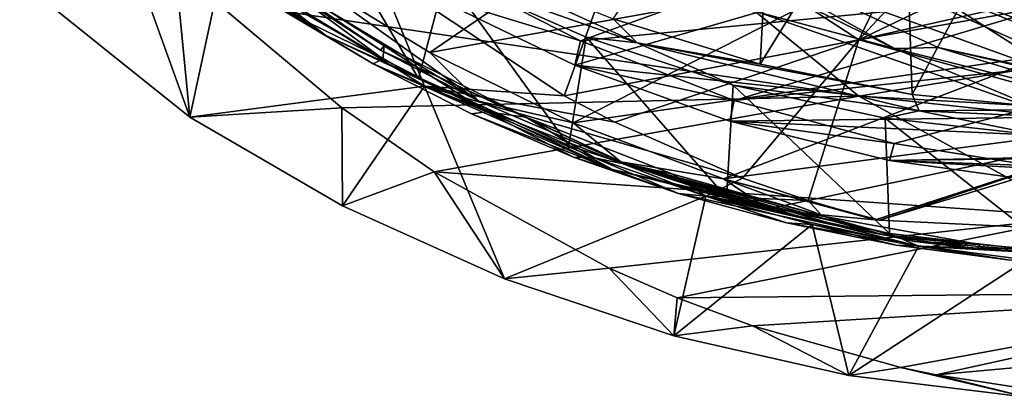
# Model space of a CAD drawing. Header units: metres. Extents: x -240 to 45, y -77 to 27.
# Tile 2 of 256: x -232.17 to -219.6, y -21.65 to -16.83. Entities that reach past the tile are written whole.
import ezdxf

# ---------------------------------------------------------------- set-up
doc = ezdxf.new("R2010")
doc.units = ezdxf.units.M
doc.layers.add('solid_MASSBILD_K_E_SW0001', color=7, linetype='CONTINUOUS')

msp = doc.modelspace()

# ---------------------------------------------------------------- linework, layer by layer
at = {"layer": 'solid_MASSBILD_K_E_SW0001'}
for points in [[(-222.524033, -13.813323, 273.679504), (-222.712875, -17.398897, 273.726593), (-224.593765, -16.818775, 274.195526)], [(-222.524033, -13.813323, 273.679504), (-220.886581, -14.431046, 273.27124), (-222.712875, -17.398897, 273.726593)], [(-220.886581, -14.431046, 273.27124), (-220.770706, -17.786423, 273.24234), (-222.712875, -17.398897, 273.726593)], [(-220.886581, -14.431046, 273.27124), (-219.186157, -14.851844, 272.84726), (-220.770706, -17.786423, 273.24234)], [(-228.264938, -17.031462, 276.982117), (-231.082977, -15.038566, 277.882019), (-231.543915, -14.626549, 277.799652)], [(-228.264938, -17.031462, 276.982117), (-231.543915, -14.626549, 277.799652), (-228.888, -16.545456, 276.970398)], [(-224.28923, -15.238906, 286.677521), (-220.259003, -14.621171, 292.175354), (-221.452301, -17.087152, 285.390869)], [(-220.259003, -14.621171, 292.175354), (-219.63092, -15.127866, 291.821136), (-221.452301, -17.087152, 285.390869)], [(-223.52655, -14.917152, 287.888519), (-228.655472, -16.19253, 279.2771), (-226.936157, -17.25016, 278.854523)], [(-221.354279, -16.241693, 287.403351), (-223.52655, -14.917152, 287.888519), (-226.936157, -17.25016, 278.854523)], [(-217.809479, -14.865828, 298.333405), (-223.995316, -15.725153, 290.387451), (-215.488922, -16.829691, 296.721161)], [(-219.186157, -14.851844, 272.84726), (-218.791824, -17.974382, 272.748962), (-220.770706, -17.786423, 273.24234)], [(-228.264938, -17.031462, 276.982117), (-230.002792, -15.894348, 277.612701), (-231.082977, -15.038566, 277.882019)], [(-229.999359, -18.075602, 278.635132), (-231.026276, -15.220776, 282.845215), (-233.46788, -15.300748, 279.499939)], [(-229.999359, -18.075602, 278.635132), (-229.683334, -16.593899, 282.131134), (-231.026276, -15.220776, 282.845215)], [(-221.780609, -15.214229, 284.363739), (-221.927643, -15.411069, 284.243805), (-218.63002, -16.924212, 283.4216)], [(-221.780609, -15.214229, 284.363739), (-218.63002, -16.924212, 283.4216), (-218.525116, -16.708046, 283.552032)], [(-219.63092, -15.127866, 291.821136), (-218.663193, -15.749526, 291.428345), (-221.452301, -17.087152, 285.390869)], [(-230.233536, -15.661604, 278.693542), (-229.999359, -18.075602, 278.635132), (-233.46788, -15.300748, 279.499939)], [(-227.566101, -17.218575, 278.136871), (-230.41539, -15.274283, 278.84729), (-229.214325, -16.095215, 278.439423)], [(-229.638321, -15.858994, 278.775085), (-230.41539, -15.274283, 278.84729), (-227.566101, -17.218575, 278.136871)], [(-227.079437, -17.580784, 276.51947), (-228.888, -16.545456, 276.970398), (-228.419571, -15.304461, 275.300354)], [(-227.079437, -17.580784, 276.51947), (-228.419571, -15.304461, 275.300354), (-226.731613, -16.262249, 274.879486)], [(-227.599731, -16.220465, 280.78891), (-224.28923, -15.238906, 286.677521), (-225.217041, -17.79991, 279.524261)], [(-224.28923, -15.238906, 286.677521), (-221.452301, -17.087152, 285.390869), (-225.217041, -17.79991, 279.524261)], [(-221.927643, -15.411069, 284.243805), (-222.25737, -15.420982, 284.091644), (-218.995865, -16.977255, 283.278442)], [(-218.995865, -16.977255, 283.278442), (-222.25737, -15.420982, 284.091644), (-220.737991, -16.34091, 283.437256)], [(-218.63002, -16.924212, 283.4216), (-221.927643, -15.411069, 284.243805), (-218.995865, -16.977255, 283.278442)], [(-224.287231, -17.126465, 274.158356), (-227.673096, -15.585165, 275.002533), (-224.593765, -16.818775, 274.195526)], [(-224.287231, -17.126465, 274.158356), (-226.731613, -16.262249, 274.879486), (-227.673096, -15.585165, 275.002533)], [(-220.59288, -15.504072, 287.162506), (-225.010818, -17.101282, 278.37262), (-226.870026, -16.148903, 278.829437)], [(-220.59288, -15.504072, 287.162506), (-218.340256, -16.457994, 286.644623), (-225.010818, -17.101282, 278.37262)], [(-220.996597, -17.196453, 276.459534), (-224.267456, -15.593402, 277.275055), (-222.739853, -16.732695, 276.825134)], [(-223.787872, -15.646357, 277.34433), (-224.267456, -15.593402, 277.275055), (-220.996597, -17.196453, 276.459534)], [(-230.233536, -15.661604, 278.693542), (-227.599731, -16.220465, 280.78891), (-227.003067, -17.677359, 277.888092)], [(-230.233536, -15.661604, 278.693542), (-227.003067, -17.677359, 277.888092), (-229.999359, -18.075602, 278.635132)], [(-220.439896, -17.182602, 276.509583), (-222.540283, -16.217436, 277.29068), (-223.787872, -15.646357, 277.34433)], [(-220.439896, -17.182602, 276.509583), (-223.787872, -15.646357, 277.34433), (-220.996597, -17.196453, 276.459534)], [(-223.995316, -15.725153, 290.387451), (-229.683334, -16.593899, 282.131134), (-221.454956, -17.803776, 288.801544)], [(-223.995316, -15.725153, 290.387451), (-221.454956, -17.803776, 288.801544), (-215.488922, -16.829691, 296.721161)], [(-218.663193, -15.749526, 291.428345), (-217.677887, -16.235298, 291.180969), (-221.452301, -17.087152, 285.390869)], [(-219.035828, -17.27664, 286.857483), (-218.663193, -15.749526, 291.428345), (-221.354279, -16.241693, 287.403351)], [(-228.264938, -17.031462, 276.982117), (-228.859451, -16.681408, 277.327637), (-230.002792, -15.894348, 277.612701)], [(-226.309525, -17.8687, 277.938202), (-228.655472, -16.19253, 279.2771), (-229.638321, -15.858994, 278.775085)], [(-226.309525, -17.8687, 277.938202), (-229.638321, -15.858994, 278.775085), (-227.566101, -17.218575, 278.136871)], [(-227.566101, -17.218575, 278.136871), (-229.214325, -16.095215, 278.439423), (-227.518524, -17.164135, 278.016602)], [(-227.536224, -17.329086, 278.021027), (-227.518524, -17.164135, 278.016602), (-229.214325, -16.095215, 278.439423)], [(-228.801559, -16.56337, 278.336487), (-227.536224, -17.329086, 278.021027), (-229.214325, -16.095215, 278.439423)], [(-226.309525, -17.8687, 277.938202), (-226.936157, -17.25016, 278.854523), (-228.655472, -16.19253, 279.2771)], [(-227.003067, -17.677359, 277.888092), (-227.599731, -16.220465, 280.78891), (-225.217041, -17.79991, 279.524261)], [(-226.870026, -16.148903, 278.829437), (-225.010818, -17.101282, 278.37262), (-226.964203, -16.499489, 277.878387)], [(-220.737991, -16.34091, 283.437256), (-222.540283, -16.217436, 277.29068), (-218.848755, -17.5487, 276.3703)], [(-220.439896, -17.182602, 276.509583), (-218.848755, -17.5487, 276.3703), (-222.540283, -16.217436, 277.29068)], [(-225.158325, -18.436707, 276.040466), (-227.079437, -17.580784, 276.51947), (-226.731613, -16.262249, 274.879486)], [(-221.354279, -16.241693, 287.403351), (-226.936157, -17.25016, 278.854523), (-225.1026, -18.146416, 278.402191)], [(-225.158325, -18.436707, 276.040466), (-226.731613, -16.262249, 274.879486), (-224.938171, -17.052937, 274.432312)], [(-224.287231, -17.126465, 274.158356), (-224.938171, -17.052937, 274.432312), (-226.731613, -16.262249, 274.879486)], [(-219.035828, -17.27664, 286.857483), (-221.354279, -16.241693, 287.403351), (-225.1026, -18.146416, 278.402191)], [(-217.677887, -16.235298, 291.180969), (-217.37262, -16.36042, 291.13446), (-221.452301, -17.087152, 285.390869)], [(-218.89003, -17.092382, 282.976501), (-220.737991, -16.34091, 283.437256), (-218.848755, -17.5487, 276.3703)], [(-218.995865, -16.977255, 283.278442), (-220.737991, -16.34091, 283.437256), (-218.89003, -17.092382, 282.976501)], [(-218.340256, -16.457994, 286.644623), (-223.047287, -17.860231, 277.88797), (-225.010818, -17.101282, 278.37262)], [(-218.340256, -16.457994, 286.644623), (-215.997757, -17.108545, 286.071655), (-223.047287, -17.860231, 277.88797)], [(-221.452301, -17.087152, 285.390869), (-217.37262, -16.36042, 291.13446), (-217.500168, -18.171162, 285.261719)], [(-229.999359, -18.075602, 278.635132), (-228.059036, -17.953133, 281.267487), (-229.683334, -16.593899, 282.131134)], [(-229.683334, -16.593899, 282.131134), (-228.059036, -17.953133, 281.267487), (-221.454956, -17.803776, 288.801544)], [(-228.264938, -17.031462, 276.982117), (-228.888, -16.545456, 276.970398), (-227.079437, -17.580784, 276.51947)], [(-228.859451, -16.681408, 277.327637), (-227.536224, -17.329086, 278.021027), (-228.801559, -16.56337, 278.336487)], [(-225.010818, -17.101282, 278.37262), (-225.082336, -17.410461, 277.40918), (-226.964203, -16.499489, 277.878387)], [(-222.739853, -16.732695, 276.825134), (-226.964203, -16.499489, 277.878387), (-225.082336, -17.410461, 277.40918)], [(-228.859451, -16.681408, 277.327637), (-227.657654, -17.394821, 277.028015), (-227.536224, -17.329086, 278.021027)], [(-228.264938, -17.031462, 276.982117), (-227.657654, -17.394821, 277.028015), (-228.859451, -16.681408, 277.327637)], [(-222.739853, -16.732695, 276.825134), (-225.082336, -17.410461, 277.40918), (-218.905884, -18.075659, 275.869232)], [(-224.287231, -17.126465, 274.158356), (-224.593765, -16.818775, 274.195526), (-222.712875, -17.398897, 273.726593)], [(-220.996597, -17.196453, 276.459534), (-222.739853, -16.732695, 276.825134), (-218.905884, -18.075659, 275.869232)], [(-215.488922, -16.829691, 296.721161), (-221.454956, -17.803776, 288.801544), (-212.915955, -18.285042, 294.933197)], [(-224.60025, -18.743959, 276.06839), (-227.657654, -17.394821, 277.028015), (-228.264938, -17.031462, 276.982117)], [(-228.264938, -17.031462, 276.982117), (-227.079437, -17.580784, 276.51947), (-225.158325, -18.436707, 276.040466)], [(-224.60025, -18.743959, 276.06839), (-228.264938, -17.031462, 276.982117), (-225.158325, -18.436707, 276.040466)], [(-224.570984, -18.139261, 279.181274), (-225.217041, -17.79991, 279.524261), (-221.452301, -17.087152, 285.390869)], [(-223.145309, -19.099844, 275.538574), (-225.158325, -18.436707, 276.040466), (-224.938171, -17.052937, 274.432312)], [(-225.010818, -17.101282, 278.37262), (-223.047287, -17.860231, 277.88797), (-225.082336, -17.410461, 277.40918)], [(-223.145309, -19.099844, 275.538574), (-224.938171, -17.052937, 274.432312), (-223.058746, -17.663866, 273.963745)], [(-224.287231, -17.126465, 274.158356), (-223.058746, -17.663866, 273.963745), (-224.938171, -17.052937, 274.432312)], [(-222.937881, -18.85059, 278.314056), (-224.570984, -18.139261, 279.181274), (-221.452301, -17.087152, 285.390869)], [(-222.937881, -18.85059, 278.314056), (-221.452301, -17.087152, 285.390869), (-222.102219, -19.139101, 277.870178)], [(-221.452301, -17.087152, 285.390869), (-217.500168, -18.171162, 285.261719), (-222.102219, -19.139101, 277.870178)], [(-227.566101, -17.218575, 278.136871), (-227.518524, -17.164135, 278.016602), (-225.70636, -18.074331, 277.564789)], [(-224.450516, -18.662775, 277.360077), (-227.566101, -17.218575, 278.136871), (-225.70636, -18.074331, 277.564789)], [(-226.309525, -17.8687, 277.938202), (-227.566101, -17.218575, 278.136871), (-224.450516, -18.662775, 277.360077)], [(-227.536224, -17.329086, 278.021027), (-226.210129, -18.00773, 277.690369), (-227.518524, -17.164135, 278.016602)], [(-226.210129, -18.00773, 277.690369), (-225.70636, -18.074331, 277.564789), (-227.518524, -17.164135, 278.016602)], [(-224.287231, -17.126465, 274.158356), (-222.712875, -17.398897, 273.726593), (-220.770706, -17.786423, 273.24234)], [(-220.682205, -17.991074, 273.259521), (-224.287231, -17.126465, 274.158356), (-220.770706, -17.786423, 273.24234)], [(-220.682205, -17.991074, 273.259521), (-223.058746, -17.663866, 273.963745), (-224.287231, -17.126465, 274.158356)], [(-215.997757, -17.108545, 286.071655), (-221.004028, -18.409883, 277.381104), (-223.047287, -17.860231, 277.88797)], [(-215.997757, -17.108545, 286.071655), (-218.896774, -18.744223, 276.855377), (-221.004028, -18.409883, 277.381104)], [(-220.439896, -17.182602, 276.509583), (-220.996597, -17.196453, 276.459534), (-217.477692, -18.080109, 275.582184)], [(-217.477692, -18.080109, 275.582184), (-220.996597, -17.196453, 276.459534), (-218.905884, -18.075659, 275.869232)], [(-216.855179, -17.967884, 275.615814), (-218.848755, -17.5487, 276.3703), (-220.439896, -17.182602, 276.509583)], [(-216.855179, -17.967884, 275.615814), (-220.439896, -17.182602, 276.509583), (-217.477692, -18.080109, 275.582184)], [(-227.657654, -17.394821, 277.028015), (-226.210129, -18.00773, 277.690369), (-227.536224, -17.329086, 278.021027)], [(-226.309525, -17.8687, 277.938202), (-225.1026, -18.146416, 278.402191), (-226.936157, -17.25016, 278.854523)], [(-219.035828, -17.27664, 286.857483), (-225.1026, -18.146416, 278.402191), (-223.183243, -18.862797, 277.926788)], [(-216.617661, -18.00325, 286.255341), (-219.035828, -17.27664, 286.857483), (-223.183243, -18.862797, 277.926788)], [(-227.657654, -17.394821, 277.028015), (-226.402679, -18.029936, 276.715118), (-226.210129, -18.00773, 277.690369)], [(-224.60025, -18.743959, 276.06839), (-226.402679, -18.029936, 276.715118), (-227.657654, -17.394821, 277.028015)], [(-223.047287, -17.860231, 277.88797), (-223.101181, -18.124472, 276.915222), (-225.082336, -17.410461, 277.40918)], [(-218.905884, -18.075659, 275.869232), (-225.082336, -17.410461, 277.40918), (-223.101181, -18.124472, 276.915222)], [(-227.003067, -17.677359, 277.888092), (-228.050095, -19.203617, 278.149139), (-229.999359, -18.075602, 278.635132)], [(-227.003067, -17.677359, 277.888092), (-225.981125, -20.137903, 277.633301), (-228.050095, -19.203617, 278.149139)], [(-227.003067, -17.677359, 277.888092), (-225.217041, -17.79991, 279.524261), (-224.570984, -18.139261, 279.181274)], [(-227.003067, -17.677359, 277.888092), (-224.570984, -18.139261, 279.181274), (-222.937881, -18.85059, 278.314056)], [(-227.003067, -17.677359, 277.888092), (-222.937881, -18.85059, 278.314056), (-223.406326, -19.082378, 276.991302)], [(-227.003067, -17.677359, 277.888092), (-223.406326, -19.082378, 276.991302), (-225.981125, -20.137903, 277.633301)], [(-221.063568, -19.559404, 275.019562), (-223.145309, -19.099844, 275.538574), (-223.058746, -17.663866, 273.963745)], [(-221.063568, -19.559404, 275.019562), (-223.058746, -17.663866, 273.963745), (-221.115326, -18.084824, 273.479187)], [(-220.682205, -17.991074, 273.259521), (-221.115326, -18.084824, 273.479187), (-223.058746, -17.663866, 273.963745)], [(-228.059036, -17.953133, 281.267487), (-226.879425, -18.77183, 280.640289), (-221.454956, -17.803776, 288.801544)], [(-221.454956, -17.803776, 288.801544), (-226.879425, -18.77183, 280.640289), (-218.637848, -19.344833, 287.042511)], [(-223.047287, -17.860231, 277.88797), (-221.004028, -18.409883, 277.381104), (-223.101181, -18.124472, 276.915222)], [(-221.454956, -17.803776, 288.801544), (-218.637848, -19.344833, 287.042511), (-212.915955, -18.285042, 294.933197)], [(-220.682205, -17.991074, 273.259521), (-220.770706, -17.786423, 273.24234), (-218.791824, -17.974382, 272.748962)], [(-228.050095, -19.203617, 278.149139), (-228.059036, -17.953133, 281.267487), (-229.999359, -18.075602, 278.635132)], [(-228.050095, -19.203617, 278.149139), (-226.879425, -18.77183, 280.640289), (-228.059036, -17.953133, 281.267487)], [(-224.495911, -18.642666, 277.4823), (-225.1026, -18.146416, 278.402191), (-226.309525, -17.8687, 277.938202)], [(-224.495911, -18.642666, 277.4823), (-226.309525, -17.8687, 277.938202), (-224.450516, -18.662775, 277.360077)], [(-216.984589, -18.161261, 272.337585), (-220.682205, -17.991074, 273.259521), (-218.791824, -17.974382, 272.748962)], [(-226.402679, -18.029936, 276.715118), (-225.100342, -18.582455, 276.390381), (-226.210129, -18.00773, 277.690369)], [(-224.60025, -18.743959, 276.06839), (-225.100342, -18.582455, 276.390381), (-226.402679, -18.029936, 276.715118)], [(-226.210129, -18.00773, 277.690369), (-224.831558, -18.59343, 277.34668), (-225.70636, -18.074331, 277.564789)], [(-225.100342, -18.582455, 276.390381), (-224.831558, -18.59343, 277.34668), (-226.210129, -18.00773, 277.690369)], [(-224.450516, -18.662775, 277.360077), (-225.70636, -18.074331, 277.564789), (-223.830063, -18.799738, 277.096954)], [(-224.831558, -18.59343, 277.34668), (-223.830063, -18.799738, 277.096954), (-225.70636, -18.074331, 277.564789)], [(-216.617661, -18.00325, 286.255341), (-223.183243, -18.862797, 277.926788), (-221.191559, -19.389576, 277.431244)], [(-218.905884, -18.075659, 275.869232), (-223.101181, -18.124472, 276.915222), (-214.87767, -18.498785, 274.864899)], [(-216.617661, -18.00325, 286.255341), (-221.191559, -19.389576, 277.431244), (-218.900803, -19.497906, 278.163361)], [(-220.682205, -17.991074, 273.259521), (-219.131607, -18.308607, 272.984589), (-221.115326, -18.084824, 273.479187)], [(-218.938141, -19.807682, 274.489624), (-221.115326, -18.084824, 273.479187), (-219.131607, -18.308607, 272.984589)], [(-218.938141, -19.807682, 274.489624), (-221.063568, -19.559404, 275.019562), (-221.115326, -18.084824, 273.479187)], [(-216.984589, -18.161261, 272.337585), (-219.131607, -18.308607, 272.984589), (-220.682205, -17.991074, 273.259521)], [(-224.495911, -18.642666, 277.4823), (-223.183243, -18.862797, 277.926788), (-225.1026, -18.146416, 278.402191)], [(-221.004028, -18.409883, 277.381104), (-221.061768, -18.627642, 276.406769), (-223.101181, -18.124472, 276.915222)], [(-214.87767, -18.498785, 274.864899), (-223.101181, -18.124472, 276.915222), (-221.061768, -18.627642, 276.406769)], [(-222.102219, -19.139101, 277.870178), (-217.500168, -18.171162, 285.261719), (-221.246094, -19.384933, 277.415375)], [(-217.500168, -18.171162, 285.261719), (-221.191559, -19.389576, 277.431244), (-221.246094, -19.384933, 277.415375)], [(-217.500168, -18.171162, 285.261719), (-218.900803, -19.497906, 278.163361), (-221.191559, -19.389576, 277.431244)], [(-224.60025, -18.743959, 276.06839), (-225.158325, -18.436707, 276.040466), (-223.145309, -19.099844, 275.538574)], [(-221.004028, -18.409883, 277.381104), (-218.896774, -18.744223, 276.855377), (-221.061768, -18.627642, 276.406769)], [(-225.100342, -18.582455, 276.390381), (-223.756989, -19.048504, 276.05545), (-224.831558, -18.59343, 277.34668)], [(-224.60025, -18.743959, 276.06839), (-223.756989, -19.048504, 276.05545), (-225.100342, -18.582455, 276.390381)], [(-224.831558, -18.59343, 277.34668), (-223.406326, -19.082378, 276.991302), (-223.830063, -18.799738, 277.096954)], [(-223.756989, -19.048504, 276.05545), (-223.406326, -19.082378, 276.991302), (-224.831558, -18.59343, 277.34668)], [(-214.87767, -18.498785, 274.864899), (-221.061768, -18.627642, 276.406769), (-212.810364, -18.518063, 274.349457)], [(-212.810364, -18.518063, 274.349457), (-221.061768, -18.627642, 276.406769), (-214.816635, -18.854124, 274.84967)], [(-224.495911, -18.642666, 277.4823), (-222.61351, -19.243179, 277.009155), (-223.183243, -18.862797, 277.926788)], [(-224.495911, -18.642666, 277.4823), (-224.450516, -18.662775, 277.360077), (-222.61351, -19.243179, 277.009155)], [(-224.450516, -18.662775, 277.360077), (-221.166046, -19.573376, 276.541168), (-221.649384, -19.479328, 276.680817)], [(-224.450516, -18.662775, 277.360077), (-221.893753, -19.339989, 276.614197), (-221.166046, -19.573376, 276.541168)], [(-224.450516, -18.662775, 277.360077), (-221.649384, -19.479328, 276.680817), (-222.045914, -19.392138, 276.799347)], [(-224.450516, -18.662775, 277.360077), (-222.045914, -19.392138, 276.799347), (-222.249573, -19.343466, 276.862946)], [(-224.450516, -18.662775, 277.360077), (-222.249573, -19.343466, 276.862946), (-222.373077, -19.312431, 276.90332)], [(-224.450516, -18.662775, 277.360077), (-222.373077, -19.312431, 276.90332), (-222.458405, -19.290144, 276.932709)], [(-224.450516, -18.662775, 277.360077), (-222.458405, -19.290144, 276.932709), (-222.61351, -19.243179, 277.009155)], [(-224.450516, -18.662775, 277.360077), (-223.830063, -18.799738, 277.096954), (-221.893753, -19.339989, 276.614197)], [(-214.816635, -18.854124, 274.84967), (-221.061768, -18.627642, 276.406769), (-218.972687, -18.916178, 275.885895)], [(-218.896774, -18.744223, 276.855377), (-218.972687, -18.916178, 275.885895), (-221.061768, -18.627642, 276.406769)], [(-225.981125, -20.137903, 277.633301), (-226.879425, -18.77183, 280.640289), (-228.050095, -19.203617, 278.149139)], [(-226.879425, -18.77183, 280.640289), (-224.644714, -20.000788, 279.452057), (-218.637848, -19.344833, 287.042511)], [(-225.981125, -20.137903, 277.633301), (-224.644714, -20.000788, 279.452057), (-226.879425, -18.77183, 280.640289)], [(-220.690567, -19.722376, 275.093567), (-223.756989, -19.048504, 276.05545), (-224.60025, -18.743959, 276.06839)], [(-224.60025, -18.743959, 276.06839), (-223.145309, -19.099844, 275.538574), (-221.063568, -19.559404, 275.019562)], [(-220.690567, -19.722376, 275.093567), (-224.60025, -18.743959, 276.06839), (-221.063568, -19.559404, 275.019562)], [(-223.830063, -18.799738, 277.096954), (-223.406326, -19.082378, 276.991302), (-221.893753, -19.339989, 276.614197)], [(-223.406326, -19.082378, 276.991302), (-222.937881, -18.85059, 278.314056), (-222.102219, -19.139101, 277.870178)], [(-223.183243, -18.862797, 277.926788), (-221.933624, -19.319252, 277.21524), (-221.246094, -19.384933, 277.415375)], [(-223.183243, -18.862797, 277.926788), (-221.246094, -19.384933, 277.415375), (-221.191559, -19.389576, 277.431244)], [(-223.183243, -18.862797, 277.926788), (-222.61351, -19.243179, 277.009155), (-221.933624, -19.319252, 277.21524)], [(-223.406326, -19.082378, 276.991302), (-223.816513, -20.863791, 277.093597), (-225.981125, -20.137903, 277.633301)], [(-223.406326, -19.082378, 276.991302), (-222.051819, -19.444529, 276.653595), (-223.816513, -20.863791, 277.093597)], [(-223.756989, -19.048504, 276.05545), (-222.37941, -19.424725, 275.712006), (-223.406326, -19.082378, 276.991302)], [(-220.690567, -19.722376, 275.093567), (-222.37941, -19.424725, 275.712006), (-223.756989, -19.048504, 276.05545)], [(-222.61351, -19.243179, 277.009155), (-223.406326, -19.082378, 276.991302), (-222.102219, -19.139101, 277.870178)], [(-222.37941, -19.424725, 275.712006), (-222.051819, -19.444529, 276.653595), (-223.406326, -19.082378, 276.991302)], [(-221.166046, -19.573376, 276.541168), (-220.979797, -19.606205, 276.488251), (-223.406326, -19.082378, 276.991302)], [(-220.740906, -19.663055, 276.326752), (-223.406326, -19.082378, 276.991302), (-220.979797, -19.606205, 276.488251)], [(-221.649384, -19.479328, 276.680817), (-221.166046, -19.573376, 276.541168), (-223.406326, -19.082378, 276.991302)], [(-222.045914, -19.392138, 276.799347), (-221.649384, -19.479328, 276.680817), (-223.406326, -19.082378, 276.991302)], [(-222.249573, -19.343466, 276.862946), (-222.045914, -19.392138, 276.799347), (-223.406326, -19.082378, 276.991302)], [(-222.373077, -19.312431, 276.90332), (-222.249573, -19.343466, 276.862946), (-223.406326, -19.082378, 276.991302)], [(-222.458405, -19.290144, 276.932709), (-222.373077, -19.312431, 276.90332), (-223.406326, -19.082378, 276.991302)], [(-222.61351, -19.243179, 277.009155), (-222.458405, -19.290144, 276.932709), (-223.406326, -19.082378, 276.991302)], [(-221.893753, -19.339989, 276.614197), (-223.406326, -19.082378, 276.991302), (-220.740906, -19.663055, 276.326752)], [(-221.933624, -19.319252, 277.21524), (-222.61351, -19.243179, 277.009155), (-222.102219, -19.139101, 277.870178)], [(-221.933624, -19.319252, 277.21524), (-222.102219, -19.139101, 277.870178), (-221.246094, -19.384933, 277.415375)], [(-224.644714, -20.000788, 279.452057), (-223.775391, -20.378294, 278.989838), (-218.637848, -19.344833, 287.042511)], [(-218.637848, -19.344833, 287.042511), (-223.775391, -20.378294, 278.989838), (-215.62854, -20.300167, 285.163177)], [(-221.893753, -19.339989, 276.614197), (-219.912338, -19.699259, 276.120178), (-221.166046, -19.573376, 276.541168)], [(-221.893753, -19.339989, 276.614197), (-220.740906, -19.663055, 276.326752), (-219.912338, -19.699259, 276.120178)], [(-222.051819, -19.444529, 276.653595), (-221.579605, -21.370699, 276.535858), (-223.816513, -20.863791, 277.093597)], [(-222.37941, -19.424725, 275.712006), (-220.974869, -19.708336, 275.361816), (-222.051819, -19.444529, 276.653595)], [(-220.690567, -19.722376, 275.093567), (-220.974869, -19.708336, 275.361816), (-222.37941, -19.424725, 275.712006)], [(-222.051819, -19.444529, 276.653595), (-220.688461, -19.716066, 276.31369), (-221.579605, -21.370699, 276.535858)], [(-220.974869, -19.708336, 275.361816), (-220.688461, -19.716066, 276.31369), (-222.051819, -19.444529, 276.653595)], [(-219.912338, -19.699259, 276.120178), (-220.979797, -19.606205, 276.488251), (-221.166046, -19.573376, 276.541168)], [(-220.690567, -19.722376, 275.093567), (-221.063568, -19.559404, 275.019562), (-218.938141, -19.807682, 274.489624)], [(-220.740906, -19.663055, 276.326752), (-220.979797, -19.606205, 276.488251), (-219.939423, -19.75613, 276.197998)], [(-219.912338, -19.699259, 276.120178), (-219.939423, -19.75613, 276.197998), (-220.979797, -19.606205, 276.488251)], [(-220.688461, -19.716066, 276.31369), (-219.316238, -19.896994, 275.971558), (-221.579605, -21.370699, 276.535858)], [(-220.974869, -19.708336, 275.361816), (-219.550873, -19.897205, 275.006744), (-220.688461, -19.716066, 276.31369)], [(-220.690567, -19.722376, 275.093567), (-219.550873, -19.897205, 275.006744), (-220.974869, -19.708336, 275.361816)], [(-220.740906, -19.663055, 276.326752), (-219.939423, -19.75613, 276.197998), (-217.883057, -19.877216, 275.614197)], [(-219.912338, -19.699259, 276.120178), (-220.740906, -19.663055, 276.326752), (-217.883057, -19.877216, 275.614197)], [(-216.67334, -19.945663, 274.091949), (-219.550873, -19.897205, 275.006744), (-220.690567, -19.722376, 275.093567)], [(-220.690567, -19.722376, 275.093567), (-218.938141, -19.807682, 274.489624), (-216.795212, -19.840328, 273.955322)], [(-216.67334, -19.945663, 274.091949), (-220.690567, -19.722376, 275.093567), (-216.795212, -19.840328, 273.955322)], [(-219.550873, -19.897205, 275.006744), (-219.316238, -19.896994, 275.971558), (-220.688461, -19.716066, 276.31369)], [(-219.912338, -19.699259, 276.120178), (-217.883057, -19.877216, 275.614197), (-219.939423, -19.75613, 276.197998)], [(-223.816513, -20.863791, 277.093597), (-224.644714, -20.000788, 279.452057), (-225.981125, -20.137903, 277.633301)], [(-223.816513, -20.863791, 277.093597), (-223.775391, -20.378294, 278.989838), (-224.644714, -20.000788, 279.452057)], [(-219.316238, -19.896994, 275.971558), (-219.30542, -21.649992, 275.968842), (-221.579605, -21.370699, 276.535858)], [(-223.816513, -20.863791, 277.093597), (-222.810394, -20.737339, 278.476746), (-223.775391, -20.378294, 278.989838)], [(-223.775391, -20.378294, 278.989838), (-222.810394, -20.737339, 278.476746), (-215.62854, -20.300167, 285.163177)], [(-222.810394, -20.737339, 278.476746), (-220.915665, -21.269945, 277.469299), (-215.62854, -20.300167, 285.163177)], [(-220.915665, -21.269945, 277.469299), (-220.465744, -21.364374, 277.230072), (-215.62854, -20.300167, 285.163177)], [(-215.62854, -20.300167, 285.163177), (-220.465744, -21.364374, 277.230072), (-212.517822, -20.639013, 283.220276)], [(-221.579605, -21.370699, 276.535858), (-222.810394, -20.737339, 278.476746), (-223.816513, -20.863791, 277.093597)], [(-221.579605, -21.370699, 276.535858), (-220.915665, -21.269945, 277.469299), (-222.810394, -20.737339, 278.476746)], [(-220.465744, -21.364374, 277.230072), (-218.980072, -21.592146, 276.440125), (-212.517822, -20.639013, 283.220276)], [(-219.30542, -21.649992, 275.968842), (-220.915665, -21.269945, 277.469299), (-221.579605, -21.370699, 276.535858)], [(-219.30542, -21.649992, 275.968842), (-220.465744, -21.364374, 277.230072), (-220.915665, -21.269945, 277.469299)], [(-219.30542, -21.649992, 275.968842), (-218.980072, -21.592146, 276.440125), (-220.465744, -21.364374, 277.230072)]]:
    msp.add_3dface(points, dxfattribs=at)

doc.saveas('drawing.dxf')
